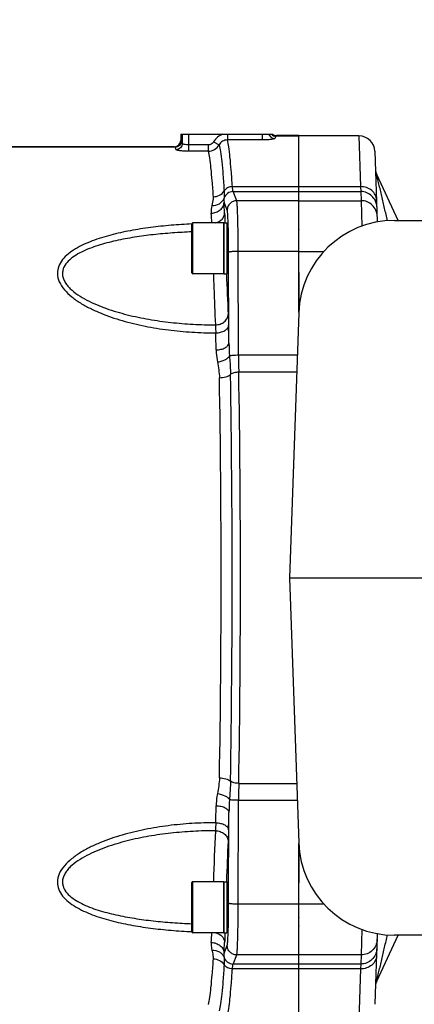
# Model space of a CAD drawing. Header units: millimetres. Extents: x 0 to 594, y 0 to 420.
# Tile 44 of 51: x 289 to 314, y 325 to 387. Entities that reach past the tile are written whole.
import ezdxf

# ---------------------------------------------------------------- set-up
doc = ezdxf.new("R2010")
doc.units = ezdxf.units.MM
doc.header["$LTSCALE"] = 32.67
doc.layers.get('0').update_dxf_attribs({"linetype": 'CONTINUOUS'})
doc.layers.add('3_ALL_AXES', color=7, linetype='CONTINUOUS')
doc.layers.add('LAY0001', color=7, linetype='CONTINUOUS')
doc.styles.get("Standard").update_dxf_attribs({"font": 'arial.ttf'})
doc.dimstyles.new('DIMSTYLE_2', dxfattribs={"dimtxt": 3, "dimasz": 3, "dimexe": 2, "dimexo": 1.5, "dimgap": 0.75, "dimtad": 1, "dimdec": 1, "dimlfac": 5, "dimdsep": 46, "dimtxsty": 'STANDARD', "dimblk": '_FILLED', "dimblk1": '_FILLED', "dimblk2": '_FILLED', "dimcen": 0.09, "dimadec": 1, "dimazin": 2, "dimtp": 0.8, "dimtm": 0.8, "dimtfac": 1, "dimtdec": 1, "dimtofl": 0, "dimtmove": 0, "dimatfit": 3, "dimldrblk": '_FILLED', "dimfxl": 1, "dimtolj": 1, "dimarcsym": 0})

# ---------------------------------------------------------------- blocks, each defined once
blk = doc.blocks.new('_FILLED')
at = {"color": 0, "linetype": 'BYBLOCK'}
blk.add_solid([(0, 0), (-1, 0.25), (-1, -0.25)], dxfattribs=at)
blk = doc.blocks.new('*D7')
at = {"color": 2, "linetype": 'CONTINUOUS'}
for p, q in [((222.19, 389.235), (222.19, 402.222)), ((371.99, 375.606), (371.99, 402.222)), ((222.19, 400.222), (297.09, 400.222)), ((371.99, 400.222), (297.09, 400.222))]:
    blk.add_line(p, q, dxfattribs=at)
at = {"color": 2, "linetype": 'CONTINUOUS', "xscale": 3, "yscale": 3, "zscale": 3, "rotation": 180}
blk.add_blockref('_FILLED', (222.19, 400.222), dxfattribs=at)
at = {"color": 2, "linetype": 'CONTINUOUS', "xscale": 3, "yscale": 3, "zscale": 3}
blk.add_blockref('_FILLED', (371.99, 400.222), dxfattribs=at)
at = {"color": 2, "linetype": 'CONTINUOUS', "insert": (297.09, 403.972), "char_height": 3, "width": 6.99257, "attachment_point": 2, "line_spacing_factor": 0.9}
blk.add_mtext('749', dxfattribs=at)

msp = doc.modelspace()

# ---------------------------------------------------------------- linework, layer by layer
at = {"color": 7, "linetype": 'CONTINUOUS'}
for p, q in [((298.99, 379.892), (298.99, 379.509)), ((298.99, 379.892), (304.746, 379.892)), ((306.39, 379.809), (304.99, 379.809)), ((306.39, 375.848), (306.39, 379.809)), ((298.59, 379.109), (261.19, 379.109)), ((311.156, 378.827), (311.311, 374.396)), ((312.615, 374.492), (311.271, 377.375)), ((306.38, 375.848), (306.38, 371.222)), ((306.38, 375.848), (306.39, 375.848)), ((299.69, 371.2), (299.69, 374.28)), ((301.69, 374.34), (299.75, 374.34)), ((301.69, 371.14), (301.69, 374.34)), ((312.384, 374.492), (327.699, 374.492)), ((301.89, 373.74), (301.922, 373.74)), ((306.38, 373.74), (306.39, 373.74)), ((301.89, 371.74), (301.922, 371.74)), ((301.69, 371.14), (299.75, 371.14)), ((306.38, 371.222), (306.39, 371.222)), ((306.39, 371.222), (306.39, 368.74)), ((306.388, 368.702), (305.808, 352.092)), ((305.808, 352.092), (306.388, 335.483)), ((305.808, 352.092), (371.99, 352.092)), ((306.39, 335.445), (306.39, 332.963)), ((299.69, 329.905), (299.69, 332.985)), ((301.69, 333.045), (299.75, 333.045)), ((301.69, 329.845), (301.69, 333.045)), ((306.38, 332.963), (306.39, 332.963)), ((306.38, 332.963), (306.38, 328.337)), ((301.89, 332.445), (301.922, 332.445)), ((301.89, 330.445), (301.922, 330.445)), ((306.38, 330.445), (306.39, 330.445)), ((301.69, 329.845), (299.75, 329.845)), ((311.311, 329.789), (311.156, 325.358)), ((311.271, 326.81), (312.615, 329.692)), ((327.699, 329.692), (312.384, 329.692)), ((306.38, 328.337), (306.39, 328.337)), ((306.39, 324.376), (306.39, 328.337)), ((311.196, 326.5), (311.196, 326.503))]:
    msp.add_line(p, q, dxfattribs=at)
at = {"color": 9, "linetype": 'CONTINUOUS'}
for p, q in [((299.095, 379.325), (299.095, 379.892)), ((299.495, 378.831), (299.495, 379.892)), ((301.918, 379.892), (301.918, 379.538)), ((304.085, 379.892), (304.085, 379.538)), ((304.99, 379.809), (304.956, 379.776)), ((306.39, 379.776), (304.956, 379.776)), ((310.157, 379.792), (310.264, 376.612)), ((298.623, 379.076), (261.157, 379.076)), ((298.623, 379.076), (298.59, 379.109)), ((299.023, 379.476), (298.99, 379.509)), ((300.709, 379.228), (299.495, 379.228)), ((300.709, 379.228), (300.709, 378.831)), ((301.054, 379.43), (301.4, 379.233)), ((304.085, 379.538), (301.918, 379.538)), ((300.709, 378.831), (299.495, 378.831)), ((302.231, 376.612), (306.39, 376.612)), ((310.264, 376.612), (310.279, 376.301)), ((302.503, 375.732), (302.276, 376.301)), ((302.276, 376.301), (306.39, 376.301)), ((310.279, 376.301), (310.299, 375.732)), ((301.903, 375.134), (301.706, 375.629)), ((306.38, 375.732), (302.503, 375.732)), ((310.299, 375.732), (310.339, 374.132)), ((299.75, 371.14), (299.75, 374.34)), ((302.013, 366.804), (301.995, 372.498)), ((302.615, 366.038), (302.595, 372.55)), ((306.38, 372.55), (302.595, 372.55)), ((306.295, 366.038), (302.615, 366.038)), ((306.258, 364.979), (302.628, 364.979)), ((302.628, 339.206), (306.258, 339.206)), ((302.595, 331.635), (302.615, 338.147)), ((302.615, 338.147), (306.295, 338.147)), ((301.995, 331.687), (302.013, 337.381)), ((299.75, 329.845), (299.75, 333.045)), ((306.38, 331.635), (302.595, 331.635)), ((310.339, 330.053), (310.299, 328.453)), ((301.706, 328.556), (301.903, 329.051)), ((302.276, 327.883), (302.503, 328.453)), ((306.38, 328.453), (302.503, 328.453)), ((310.299, 328.453), (310.279, 327.883)), ((306.39, 327.883), (302.276, 327.883)), ((310.279, 327.883), (310.264, 327.573)), ((306.39, 327.573), (302.231, 327.573)), ((310.264, 327.573), (310.157, 324.392))]:
    msp.add_line(p, q, dxfattribs=at)
for centre, radius, start, end in [((301.921, 378.939), 0.996, 106.76734, 150.49207), ((304.957, 380.176), 0.4, 225.0728, 269.92075), ((300.707, 379.632), 0.8, 270.13479, 330.13053), ((302.277, 375.7), 0.602, 90.15635, 162.19622), ((302.703, 375.057), 1.8, 167.96815, 183.34758), ((170.751, 368.359), 131.156, 2.88455, 3.17746), ((177.958, 367.924), 123.149, 2.98664, 3.27168), ((484.276, 377.484), 182.529, 181.99265, 182.78903), ((-159.344, 356.768), 461.466, 1.24608, 1.38229), ((-134.91, 356.612), 436.233, 1.28308, 1.42302), ((315.089, 366.953), 13.077, 180.65401, 184.17611), ((358.514, 366.204), 55.9, 180.17072, 181.25587), ((-445.198, 352.092), 747.415, 359.023338, 0.976662), ((-461.561, 352.092), 764.298, 359.033889, 0.966111), ((-423.716, 352.092), 725.241, 359.008925, 0.991075), ((361.9, 337.938), 59.285, 178.77512, 179.79829), ((-140.451, 347.704), 441.775, 358.57776, 358.71594), ((315.09, 337.232), 13.078, 175.82392, 179.34596), ((-166.535, 347.581), 468.658, 358.61876, 358.75287), ((483.526, 327.43), 182.575, 177.23475, 178.23708), ((466.43, 327.446), 164.668, 177.16776, 178.05074), ((173.889, 336.484), 127.224, 356.73282, 357.00873), ((166.346, 336.059), 135.567, 356.82731, 357.11068), ((302.277, 328.485), 0.602, 197.80378, 269.84365)]:
    msp.add_arc(centre, radius, start, end, dxfattribs=at)
at = {"color": 7, "linetype": 'CONTINUOUS'}
for centre, radius, start, end in [((310.157, 378.792), 1, 2, 90), ((311.996, 377.713), 0.8, 182.23761, 205), ((299.75, 374.28), 0.06, 90, 180), ((312.384, 368.492), 6, 90, 178), ((307.204, 373.613), 0.87, 159.29797, 161.24999), ((307.259, 373.715), 0.926, 198.37416, 200.24475), ((299.75, 371.2), 0.06, 180, 270), ((312.384, 335.692), 6, 182, 270), ((299.75, 332.985), 0.06, 90, 180), ((307.259, 330.47), 0.926, 159.75525, 161.62584), ((307.204, 330.572), 0.87, 198.75001, 200.70203), ((299.75, 329.905), 0.06, 180, 270), ((311.996, 326.472), 0.8, 155, 177.76404)]:
    msp.add_arc(centre, radius, start, end, dxfattribs=at)
for centre, major_axis, start_param, end_param in [((304.99, 380.21), (-0.283, -0.283), 0.128624, 0.784789), ((298.59, 379.509), (-0.283, 0.283), 2.356803, 3.926382)]:
    msp.add_ellipse(centre, major_axis=major_axis, ratio=0.998783, start_param=start_param, end_param=end_param, dxfattribs=at)
at = {"color": 9, "linetype": 'CONTINUOUS'}
for points, knots in [([(304.885, 379.631), (304.882, 379.623), (304.855, 379.609), (304.808, 379.595), (304.732, 379.579), (304.633, 379.566), (304.515, 379.554), (304.33, 379.541), (304.185, 379.538), (304.085, 379.538)], [0, 0, 0, 0, 0.032277, 0.09604, 0.19153, 0.31575, 0.464328, 0.631956, 1, 1, 1, 1]), ([(304.51, 379.892), (304.537, 379.818), (304.641, 379.682), (304.805, 379.631), (304.885, 379.631)], [0, 0, 0, 0, 0.499484, 1, 1, 1, 1]), ([(304.956, 379.776), (304.941, 379.76), (304.913, 379.712), (304.895, 379.662), (304.885, 379.631)], [0, 0, 0, 0, 0.398715, 1, 1, 1, 1]), ([(299.023, 379.476), (299.023, 379.424), (299.002, 379.319), (298.913, 379.186), (298.78, 379.097), (298.675, 379.076), (298.623, 379.076)], [0, 0, 0, 0, 0.249958, 0.5, 0.750042, 1, 1, 1, 1]), ([(298.696, 378.927), (298.685, 378.959), (298.667, 379.011), (298.639, 379.061), (298.623, 379.076)], [0, 0, 0, 0, 0.60386, 1, 1, 1, 1]), ([(299.095, 379.325), (299.095, 379.273), (299.074, 379.169), (298.985, 379.037), (298.852, 378.948), (298.747, 378.927), (298.696, 378.927)], [0, 0, 0, 0, 0.249232, 0.4991, 0.749494, 1, 1, 1, 1]), ([(299.095, 379.325), (299.085, 379.357), (299.066, 379.41), (299.039, 379.46), (299.023, 379.476)], [0, 0, 0, 0, 0.604462, 1, 1, 1, 1]), ([(299.495, 379.228), (299.444, 379.228), (299.351, 379.232), (299.226, 379.254), (299.144, 379.279), (299.098, 379.309), (299.095, 379.325)], [0, 0, 0, 0, 0.359951, 0.668011, 0.88593, 1, 1, 1, 1]), ([(301.054, 379.43), (301.02, 379.369), (300.918, 379.265), (300.778, 379.228), (300.709, 379.228)], [0, 0, 0, 0, 0.500033, 1, 1, 1, 1]), ([(301.918, 379.538), (301.815, 379.538), (301.603, 379.482), (301.451, 379.324), (301.4, 379.233)], [0, 0, 0, 0, 0.500143, 1, 1, 1, 1]), ([(301.4, 379.233), (301.435, 379.092), (301.495, 378.741), (301.571, 378.113), (301.645, 377.291), (301.689, 376.677), (301.711, 376.339)], [0, 0, 0, 0, 0.149381, 0.366763, 0.650949, 1, 1, 1, 1]), ([(302.231, 376.612), (302.208, 376.955), (302.164, 377.576), (302.09, 378.409), (302.013, 379.042), (301.954, 379.397), (301.918, 379.538)], [0, 0, 0, 0, 0.349935, 0.634428, 0.851517, 1, 1, 1, 1]), ([(299.495, 378.831), (299.395, 378.831), (299.25, 378.835), (299.066, 378.848), (298.947, 378.86), (298.848, 378.874), (298.772, 378.89), (298.725, 378.905), (298.698, 378.919), (298.696, 378.927)], [0, 0, 0, 0, 0.367745, 0.535268, 0.683774, 0.807973, 0.903502, 0.967401, 1, 1, 1, 1]), ([(300.709, 378.831), (300.743, 378.692), (300.803, 378.344), (300.878, 377.725), (300.953, 376.913), (300.997, 376.309), (301.019, 375.976)], [0, 0, 0, 0, 0.149989, 0.367568, 0.651547, 1, 1, 1, 1]), ([(311.946, 374.475), (311.887, 374.733), (311.797, 375.12), (311.678, 375.635), (311.589, 376.018), (311.515, 376.335), (311.457, 376.585), (311.414, 376.77), (311.371, 376.951), (311.337, 377.097), (311.311, 377.207), (311.296, 377.271), (311.285, 377.316), (311.279, 377.344), (311.274, 377.362), (311.272, 377.372), (311.271, 377.375)], [0, 0, 0, 0, 0.267229, 0.400151, 0.532307, 0.663224, 0.727932, 0.791831, 0.854433, 0.914626, 0.942976, 0.968978, 0.980427, 0.990117, 0.997072, 1, 1, 1, 1]), ([(302.231, 376.612), (302.128, 376.611), (301.924, 376.562), (301.765, 376.422), (301.711, 376.339)], [0, 0, 0, 0, 0.511487, 1, 1, 1, 1]), ([(302.276, 376.301), (302.27, 376.313), (302.262, 376.348), (302.251, 376.413), (302.24, 376.504), (302.234, 376.573), (302.231, 376.612)], [0, 0, 0, 0, 0.125858, 0.335205, 0.627381, 1, 1, 1, 1]), ([(311.264, 375.762), (311.26, 375.875), (311.199, 376.107), (310.971, 376.389), (310.643, 376.573), (310.391, 376.613), (310.264, 376.612)], [0, 0, 0, 0, 0.236015, 0.48033, 0.736092, 1, 1, 1, 1]), ([(301.019, 375.976), (301.022, 375.932), (301.02, 375.747), (300.972, 375.568), (300.943, 375.432)], [0, 0, 0, 0, 0.240699, 1, 1, 1, 1]), ([(300.943, 375.432), (301.105, 375.424), (301.357, 375.478), (301.602, 375.68), (301.68, 375.814), (301.704, 375.884)], [0, 0, 0, 0, 0.5187, 0.764127, 1, 1, 1, 1]), ([(301.019, 375.976), (301.156, 375.978), (301.428, 376.043), (301.64, 376.229), (301.711, 376.339)], [0, 0, 0, 0, 0.511578, 1, 1, 1, 1]), ([(301.704, 375.884), (301.702, 375.863), (301.696, 375.778), (301.699, 375.693), (301.706, 375.629)], [0, 0, 0, 0, 0.2452, 1, 1, 1, 1]), ([(301.711, 376.339), (301.717, 376.253), (301.722, 376.101), (301.71, 375.949), (301.704, 375.884)], [0, 0, 0, 0, 0.568593, 1, 1, 1, 1]), ([(311.278, 375.34), (311.274, 375.467), (311.215, 375.721), (310.991, 376.04), (310.663, 376.252), (310.406, 376.301), (310.279, 376.301)], [0, 0, 0, 0, 0.249568, 0.499386, 0.74956, 1, 1, 1, 1]), ([(300.906, 374.952), (301.009, 374.953), (301.211, 374.99), (301.473, 375.137), (301.656, 375.359), (301.704, 375.541), (301.706, 375.629)], [0, 0, 0, 0, 0.267863, 0.526444, 0.769671, 1, 1, 1, 1]), ([(302.503, 375.732), (302.425, 375.731), (302.268, 375.7), (302.069, 375.567), (301.935, 375.369), (301.904, 375.212), (301.903, 375.134)], [0, 0, 0, 0, 0.250265, 0.500522, 0.750473, 1, 1, 1, 1]), ([(302.595, 372.55), (302.594, 372.941), (302.59, 373.509), (302.578, 374.232), (302.567, 374.695), (302.554, 375.083), (302.541, 375.355), (302.53, 375.526), (302.522, 375.617), (302.514, 375.683), (302.507, 375.719), (302.503, 375.732)], [0, 0, 0, 0, 0.368751, 0.534689, 0.681478, 0.804673, 0.900557, 0.937326, 0.966269, 0.98719, 1, 1, 1, 1]), ([(311.298, 374.77), (311.294, 374.897), (311.235, 375.151), (311.01, 375.47), (310.683, 375.682), (310.426, 375.732), (310.299, 375.732)], [0, 0, 0, 0, 0.249568, 0.499386, 0.74956, 1, 1, 1, 1]), ([(301.195, 374.34), (301.342, 374.382), (301.55, 374.503), (301.709, 374.753), (301.74, 374.892), (301.741, 374.96)], [0, 0, 0, 0, 0.524375, 0.767594, 1, 1, 1, 1]), ([(301.741, 374.96), (301.743, 374.915), (301.753, 374.708), (301.759, 374.502), (301.764, 374.34)], [0, 0, 0, 0, 0.2179, 1, 1, 1, 1]), ([(301.995, 372.498), (301.994, 372.822), (301.99, 373.292), (301.979, 373.892), (301.968, 374.275), (301.955, 374.597), (301.942, 374.822), (301.93, 374.963), (301.922, 375.039), (301.914, 375.094), (301.908, 375.123), (301.903, 375.134)], [0, 0, 0, 0, 0.368624, 0.534506, 0.681249, 0.804417, 0.900303, 0.937093, 0.966074, 0.987064, 1, 1, 1, 1]), ([(299.69, 374.27), (299.256, 374.251), (298.391, 374.197), (297.104, 374.062), (295.841, 373.866), (294.616, 373.597), (293.637, 373.295), (292.905, 372.988), (292.401, 372.724), (291.951, 372.416), (291.579, 372.058), (291.321, 371.639), (291.26, 371.322), (291.262, 371.168)], [0, 0, 0, 0, 0.137062, 0.27317, 0.40771, 0.539801, 0.668016, 0.729983, 0.789913, 0.847188, 0.901148, 0.951604, 1, 1, 1, 1]), ([(299.69, 373.775), (299.285, 373.759), (298.479, 373.715), (297.276, 373.606), (296.091, 373.448), (295.12, 373.268), (294.364, 373.085), (293.814, 372.927), (293.285, 372.742), (292.786, 372.525), (292.33, 372.269), (291.941, 371.964), (291.698, 371.649), (291.597, 371.369), (291.582, 371.224), (291.583, 371.152)], [0, 0, 0, 0, 0.13545, 0.270165, 0.403678, 0.535307, 0.6001, 0.663937, 0.726507, 0.787357, 0.845807, 0.900917, 0.951845, 0.97607, 1, 1, 1, 1]), ([(302.595, 372.55), (302.52, 372.55), (302.411, 372.548), (302.272, 372.541), (302.183, 372.535), (302.11, 372.527), (302.052, 372.519), (302.018, 372.511), (301.998, 372.503), (301.995, 372.498)], [0, 0, 0, 0, 0.371361, 0.540085, 0.689158, 0.813219, 0.90791, 0.970236, 1, 1, 1, 1]), ([(291.262, 371.168), (291.265, 370.988), (291.361, 370.612), (291.697, 370.121), (292.16, 369.687), (292.709, 369.306), (293.315, 368.973), (294.181, 368.583), (295.328, 368.193), (296.754, 367.85), (298.216, 367.614), (299.698, 367.476), (300.691, 367.446), (301.188, 367.445)], [0, 0, 0, 0, 0.048139, 0.100605, 0.157306, 0.217073, 0.278904, 0.342125, 0.471117, 0.602151, 0.734289, 0.867015, 1, 1, 1, 1]), ([(291.583, 371.152), (291.584, 371.069), (291.611, 370.897), (291.717, 370.653), (291.874, 370.423), (292.142, 370.133), (292.553, 369.814), (293.106, 369.49), (293.705, 369.21), (294.333, 368.968), (294.981, 368.759), (295.866, 368.518), (296.997, 368.282), (298.374, 368.088), (299.766, 367.973), (300.697, 367.947), (301.163, 367.947)], [0, 0, 0, 0, 0.023614, 0.048363, 0.07451, 0.10197, 0.159889, 0.22058, 0.282967, 0.346435, 0.410622, 0.475309, 0.605634, 0.736749, 0.868282, 1, 1, 1, 1]), ([(301.037, 371.139), (301.047, 370.85), (301.083, 369.785), (301.126, 368.721), (301.163, 367.947)], [0, 0, 0, 0, 0.271892, 1, 1, 1, 1]), ([(301.163, 367.947), (301.266, 367.949), (301.467, 367.983), (301.729, 368.125), (301.912, 368.339), (301.961, 368.517), (301.963, 368.602)], [0, 0, 0, 0, 0.271323, 0.53155, 0.773481, 1, 1, 1, 1]), ([(301.963, 368.602), (301.966, 368.552), (301.976, 368.318), (301.983, 368.084), (301.988, 367.9)], [0, 0, 0, 0, 0.215878, 1, 1, 1, 1]), ([(301.163, 367.947), (301.166, 367.911), (301.177, 367.744), (301.184, 367.577), (301.188, 367.445)], [0, 0, 0, 0, 0.215955, 1, 1, 1, 1]), ([(301.188, 367.445), (301.289, 367.447), (301.482, 367.471), (301.704, 367.552), (301.844, 367.646), (301.942, 367.743), (301.985, 367.839), (301.988, 367.9)], [0, 0, 0, 0, 0.30589, 0.583553, 0.705422, 0.814472, 1, 1, 1, 1]), ([(301.213, 366.38), (301.314, 366.382), (301.506, 366.404), (301.728, 366.479), (301.869, 366.567), (301.966, 366.656), (302.01, 366.746), (302.013, 366.804)], [0, 0, 0, 0, 0.311824, 0.592749, 0.714469, 0.821903, 1, 1, 1, 1]), ([(301.213, 366.38), (301.215, 366.317), (301.226, 366.062), (301.256, 365.809), (301.289, 365.62)], [0, 0, 0, 0, 0.247912, 1, 1, 1, 1]), ([(301.289, 365.62), (301.452, 365.64), (301.683, 365.704), (301.931, 365.856), (302.019, 365.951), (302.047, 366.001)], [0, 0, 0, 0, 0.565125, 0.805449, 1, 1, 1, 1]), ([(302.615, 366.038), (302.554, 366.038), (302.437, 366.036), (302.276, 366.029), (302.148, 366.018), (302.075, 366.008), (302.047, 366.001)], [0, 0, 0, 0, 0.322062, 0.613498, 0.846691, 1, 1, 1, 1]), ([(302.047, 366.001), (302.053, 365.9), (302.081, 365.511), (302.103, 365.122), (302.109, 364.832)], [0, 0, 0, 0, 0.257317, 1, 1, 1, 1]), ([(301.289, 365.62), (301.317, 365.458), (301.38, 365.133), (301.413, 364.803), (301.416, 364.637)], [0, 0, 0, 0, 0.497859, 1, 1, 1, 1]), ([(301.416, 364.637), (301.55, 364.639), (301.745, 364.663), (301.975, 364.745), (302.07, 364.801), (302.109, 364.832)], [0, 0, 0, 0, 0.55312, 0.795142, 1, 1, 1, 1]), ([(302.628, 364.979), (302.527, 364.978), (302.346, 364.955), (302.171, 364.884), (302.109, 364.832)], [0, 0, 0, 0, 0.554271, 1, 1, 1, 1]), ([(301.416, 339.548), (301.413, 339.382), (301.38, 339.052), (301.317, 338.727), (301.289, 338.565)], [0, 0, 0, 0, 0.502118, 1, 1, 1, 1]), ([(301.416, 339.548), (301.55, 339.546), (301.745, 339.522), (301.975, 339.44), (302.07, 339.384), (302.109, 339.353)], [0, 0, 0, 0, 0.55312, 0.795142, 1, 1, 1, 1]), ([(302.109, 339.353), (302.107, 339.258), (302.095, 338.868), (302.067, 338.479), (302.047, 338.184)], [0, 0, 0, 0, 0.241511, 1, 1, 1, 1]), ([(302.628, 339.206), (302.527, 339.207), (302.346, 339.23), (302.171, 339.301), (302.109, 339.353)], [0, 0, 0, 0, 0.554271, 1, 1, 1, 1]), ([(301.289, 338.565), (301.278, 338.502), (301.239, 338.25), (301.218, 337.995), (301.213, 337.804)], [0, 0, 0, 0, 0.252314, 1, 1, 1, 1]), ([(301.289, 338.565), (301.452, 338.544), (301.683, 338.481), (301.931, 338.328), (302.019, 338.234), (302.047, 338.184)], [0, 0, 0, 0, 0.565125, 0.805449, 1, 1, 1, 1]), ([(301.213, 337.804), (301.314, 337.803), (301.506, 337.781), (301.728, 337.706), (301.869, 337.618), (301.966, 337.529), (302.01, 337.439), (302.013, 337.381)], [0, 0, 0, 0, 0.311824, 0.592749, 0.714469, 0.821903, 1, 1, 1, 1]), ([(302.615, 338.147), (302.554, 338.147), (302.437, 338.149), (302.276, 338.156), (302.148, 338.167), (302.075, 338.177), (302.047, 338.184)], [0, 0, 0, 0, 0.322062, 0.613498, 0.846691, 1, 1, 1, 1]), ([(301.188, 336.739), (300.691, 336.739), (299.697, 336.709), (298.215, 336.57), (296.752, 336.334), (295.325, 335.991), (294.178, 335.601), (293.311, 335.211), (292.705, 334.877), (292.157, 334.496), (291.694, 334.061), (291.359, 333.57), (291.264, 333.193), (291.262, 333.013)], [0, 0, 0, 0, 0.133003, 0.265745, 0.397897, 0.528947, 0.657952, 0.721175, 0.783001, 0.842758, 0.89944, 0.951879, 1, 1, 1, 1]), ([(301.188, 336.739), (301.187, 336.692), (301.18, 336.525), (301.172, 336.358), (301.163, 336.238)], [0, 0, 0, 0, 0.282098, 1, 1, 1, 1]), ([(301.188, 336.739), (301.289, 336.738), (301.482, 336.714), (301.704, 336.633), (301.844, 336.539), (301.942, 336.441), (301.985, 336.346), (301.988, 336.284)], [0, 0, 0, 0, 0.30589, 0.583553, 0.705422, 0.814472, 1, 1, 1, 1]), ([(301.163, 336.238), (300.697, 336.237), (299.765, 336.212), (298.373, 336.097), (296.995, 335.903), (295.864, 335.666), (294.978, 335.425), (294.33, 335.216), (293.702, 334.973), (293.103, 334.693), (292.55, 334.369), (292.14, 334.05), (291.872, 333.759), (291.715, 333.529), (291.61, 333.284), (291.584, 333.113), (291.583, 333.029)], [0, 0, 0, 0, 0.131735, 0.263283, 0.394413, 0.524753, 0.589448, 0.653641, 0.717112, 0.779497, 0.84018, 0.898081, 0.925529, 0.95166, 0.976394, 1, 1, 1, 1]), ([(301.163, 336.238), (301.266, 336.236), (301.467, 336.201), (301.729, 336.06), (301.912, 335.845), (301.961, 335.668), (301.963, 335.582)], [0, 0, 0, 0, 0.271323, 0.53155, 0.773481, 1, 1, 1, 1]), ([(301.988, 336.284), (301.986, 336.218), (301.98, 335.984), (301.972, 335.75), (301.963, 335.582)], [0, 0, 0, 0, 0.282154, 1, 1, 1, 1]), ([(291.262, 333.013), (291.261, 332.859), (291.322, 332.542), (291.582, 332.124), (291.954, 331.766), (292.404, 331.459), (292.908, 331.195), (293.64, 330.889), (294.619, 330.587), (295.843, 330.319), (297.105, 330.123), (298.392, 329.988), (299.256, 329.933), (299.691, 329.915)], [0, 0, 0, 0, 0.048393, 0.098866, 0.152847, 0.210138, 0.270078, 0.33205, 0.460258, 0.592335, 0.726861, 0.862953, 1, 1, 1, 1]), ([(291.583, 333.029), (291.582, 332.958), (291.598, 332.813), (291.7, 332.533), (291.943, 332.218), (292.333, 331.914), (292.789, 331.658), (293.288, 331.442), (293.817, 331.257), (294.366, 331.099), (295.122, 330.916), (296.093, 330.736), (297.277, 330.579), (298.479, 330.47), (299.286, 330.426), (299.69, 330.41)], [0, 0, 0, 0, 0.023925, 0.048155, 0.099106, 0.154237, 0.212701, 0.273557, 0.33613, 0.399963, 0.46475, 0.596365, 0.729865, 0.864564, 1, 1, 1, 1]), ([(301.903, 329.051), (301.908, 329.061), (301.914, 329.091), (301.922, 329.146), (301.93, 329.222), (301.942, 329.363), (301.955, 329.588), (301.968, 329.91), (301.979, 330.293), (301.99, 330.892), (301.994, 331.363), (301.995, 331.687)], [0, 0, 0, 0, 0.012936, 0.033926, 0.062908, 0.099697, 0.195584, 0.318752, 0.465495, 0.631377, 1, 1, 1, 1]), ([(302.595, 331.635), (302.52, 331.635), (302.411, 331.637), (302.272, 331.644), (302.183, 331.65), (302.11, 331.657), (302.052, 331.666), (302.018, 331.674), (301.998, 331.682), (301.995, 331.687)], [0, 0, 0, 0, 0.371361, 0.540085, 0.689158, 0.813219, 0.90791, 0.970236, 1, 1, 1, 1]), ([(302.503, 328.453), (302.507, 328.466), (302.514, 328.502), (302.522, 328.567), (302.53, 328.659), (302.541, 328.83), (302.554, 329.102), (302.567, 329.49), (302.578, 329.952), (302.59, 330.676), (302.594, 331.243), (302.595, 331.635)], [0, 0, 0, 0, 0.01281, 0.033731, 0.062674, 0.099444, 0.195327, 0.318523, 0.465312, 0.63125, 1, 1, 1, 1]), ([(301.195, 329.845), (301.342, 329.802), (301.55, 329.682), (301.709, 329.432), (301.74, 329.293), (301.741, 329.225)], [0, 0, 0, 0, 0.524375, 0.767594, 1, 1, 1, 1]), ([(301.764, 329.845), (301.762, 329.787), (301.756, 329.58), (301.749, 329.374), (301.741, 329.225)], [0, 0, 0, 0, 0.280498, 1, 1, 1, 1]), ([(311.271, 326.81), (311.272, 326.813), (311.274, 326.823), (311.279, 326.841), (311.285, 326.868), (311.296, 326.914), (311.311, 326.977), (311.337, 327.088), (311.371, 327.234), (311.414, 327.415), (311.457, 327.599), (311.515, 327.85), (311.589, 328.167), (311.678, 328.55), (311.797, 329.065), (311.887, 329.451), (311.946, 329.71)], [0, 0, 0, 0, 0.002928, 0.009885, 0.019579, 0.031033, 0.057037, 0.085389, 0.145585, 0.208187, 0.272086, 0.336793, 0.467707, 0.599859, 0.732778, 1, 1, 1, 1]), ([(300.906, 329.233), (300.904, 329.192), (300.9, 329.031), (300.918, 328.87), (300.943, 328.753)], [0, 0, 0, 0, 0.254583, 1, 1, 1, 1]), ([(300.906, 329.233), (301.009, 329.231), (301.211, 329.195), (301.473, 329.048), (301.656, 328.826), (301.704, 328.644), (301.706, 328.556)], [0, 0, 0, 0, 0.267863, 0.526444, 0.769671, 1, 1, 1, 1]), ([(302.503, 328.453), (302.425, 328.453), (302.268, 328.485), (302.069, 328.618), (301.935, 328.816), (301.904, 328.973), (301.903, 329.051)], [0, 0, 0, 0, 0.250265, 0.500522, 0.750473, 1, 1, 1, 1]), ([(311.298, 329.414), (311.294, 329.288), (311.235, 329.033), (311.01, 328.715), (310.683, 328.503), (310.426, 328.453), (310.299, 328.453)], [0, 0, 0, 0, 0.249568, 0.499386, 0.74956, 1, 1, 1, 1]), ([(300.943, 328.753), (301.105, 328.761), (301.357, 328.707), (301.602, 328.504), (301.68, 328.371), (301.704, 328.301)], [0, 0, 0, 0, 0.5187, 0.764127, 1, 1, 1, 1]), ([(300.943, 328.753), (300.953, 328.706), (300.994, 328.528), (301.028, 328.345), (301.019, 328.209)], [0, 0, 0, 0, 0.259683, 1, 1, 1, 1]), ([(301.706, 328.556), (301.703, 328.534), (301.696, 328.449), (301.698, 328.364), (301.704, 328.301)], [0, 0, 0, 0, 0.255824, 1, 1, 1, 1]), ([(311.264, 328.423), (311.26, 328.31), (311.199, 328.078), (310.971, 327.795), (310.643, 327.612), (310.391, 327.572), (310.264, 327.573)], [0, 0, 0, 0, 0.236015, 0.48033, 0.736092, 1, 1, 1, 1]), ([(311.278, 328.845), (311.274, 328.718), (311.215, 328.464), (310.991, 328.145), (310.663, 327.933), (310.406, 327.883), (310.279, 327.883)], [0, 0, 0, 0, 0.249568, 0.499386, 0.74956, 1, 1, 1, 1]), ([(301.019, 328.209), (300.997, 327.876), (300.953, 327.272), (300.878, 326.46), (300.803, 325.841), (300.743, 325.493), (300.709, 325.353)], [0, 0, 0, 0, 0.348452, 0.632431, 0.85001, 1, 1, 1, 1]), ([(301.019, 328.209), (301.156, 328.207), (301.428, 328.142), (301.64, 327.956), (301.711, 327.846)], [0, 0, 0, 0, 0.511578, 1, 1, 1, 1]), ([(301.711, 327.846), (301.689, 327.507), (301.645, 326.894), (301.571, 326.072), (301.495, 325.444), (301.435, 325.092), (301.4, 324.952)], [0, 0, 0, 0, 0.34905, 0.633236, 0.850618, 1, 1, 1, 1]), ([(301.704, 328.301), (301.71, 328.236), (301.722, 328.084), (301.717, 327.932), (301.711, 327.846)], [0, 0, 0, 0, 0.431388, 1, 1, 1, 1]), ([(302.231, 327.573), (302.128, 327.574), (301.924, 327.623), (301.765, 327.763), (301.711, 327.846)], [0, 0, 0, 0, 0.511487, 1, 1, 1, 1]), ([(302.231, 327.573), (302.234, 327.612), (302.24, 327.681), (302.251, 327.772), (302.262, 327.837), (302.27, 327.872), (302.276, 327.883)], [0, 0, 0, 0, 0.372626, 0.664803, 0.874146, 1, 1, 1, 1]), ([(301.918, 324.647), (301.954, 324.788), (302.013, 325.143), (302.09, 325.776), (302.164, 326.609), (302.208, 327.23), (302.231, 327.573)], [0, 0, 0, 0, 0.148483, 0.365573, 0.650066, 1, 1, 1, 1])]:
    msp.add_open_spline(points, degree=3, knots=knots, dxfattribs=at)
at = {"layer": '3_ALL_AXES', "color": 7, "linetype": 'CONTINUOUS'}
for p, q in [((306.39, 368.74), (306.39, 379.78)), ((301.69, 374.34), (301.69, 371.14)), ((301.69, 374.34), (301.89, 374.34)), ((301.89, 374.34), (301.89, 371.14)), ((301.69, 371.14), (301.89, 371.14)), ((306.39, 324.405), (306.39, 335.445)), ((301.69, 333.045), (301.69, 329.845)), ((301.69, 333.045), (301.89, 333.045)), ((301.89, 333.045), (301.89, 329.845)), ((301.69, 329.845), (301.89, 329.845))]:
    msp.add_line(p, q, dxfattribs=at)
at = {"layer": '3_ALL_AXES', "color": 9, "linetype": 'CONTINUOUS'}
for p, q in [((306.39, 376.612), (310.264, 376.612)), ((306.39, 376.301), (310.279, 376.301)), ((306.39, 375.732), (310.299, 375.732)), ((306.39, 372.55), (307.966, 372.55)), ((307.966, 331.635), (306.39, 331.635)), ((310.299, 328.453), (306.39, 328.453)), ((310.279, 327.883), (306.39, 327.883)), ((310.264, 327.573), (306.39, 327.573))]:
    msp.add_line(p, q, dxfattribs=at)
at = {"layer": '3_ALL_AXES', "color": 7, "linetype": 'CONTINUOUS'}
for centre in [(301.911, 372.74), (301.911, 331.445)]:
    msp.add_ellipse(centre, major_axis=(0, 1.05), ratio=0.034921, start_param=2.833589, end_param=6.591189, dxfattribs=at)
at = {"layer": 'LAY0001', "color": 7, "linetype": 'CONTINUOUS'}
msp.add_line((310.157, 379.792), (306.39, 379.792), dxfattribs=at)

# ---------------------------------------------------------------- dimensions: what is measured, and where the dimension line sits
at = {"color": 2, "linetype": 'CONTINUOUS'}
dim = msp.add_linear_dim(base=(371.99, 400.222), p1=(222.19, 387.735), p2=(371.99, 374.106), dimstyle='DIMSTYLE_2', dxfattribs=at)
dim.commit()
dim.dimension.update_dxf_attribs({"geometry": '*D7', "text_midpoint": (297.091, 400.222), "dimtype": 160})

doc.saveas('drawing.dxf')
